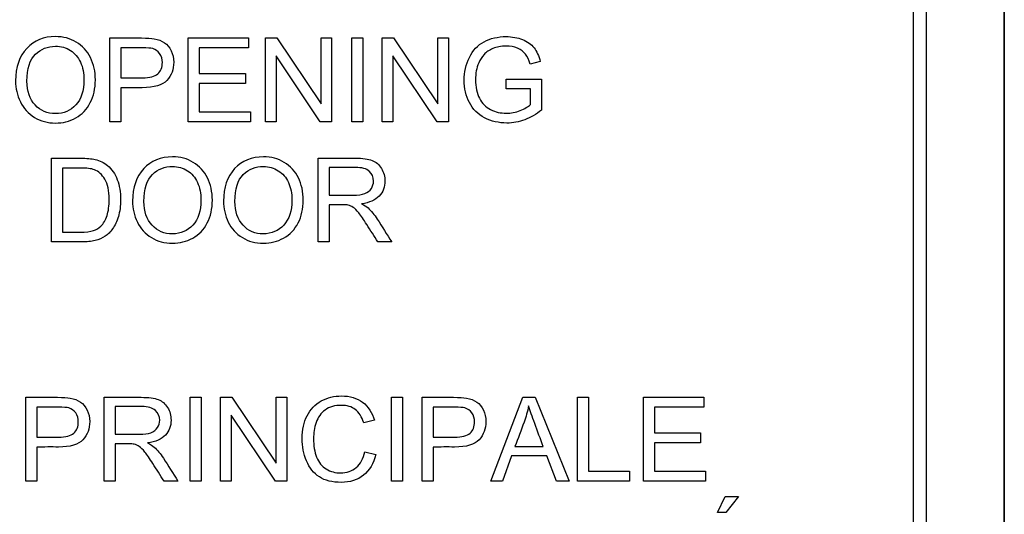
# Model space of a CAD drawing. Header units: inches. Extents: x 2 to 538, y -2 to 358.
# Tile 23 of 117: x 117.921 to 119.06, y 184.786 to 185.358. Entities that reach past the tile are written whole.
import ezdxf
from ezdxf.lldxf.tags import DXFTag

# ---------------------------------------------------------------- set-up
doc = ezdxf.new("R2010")
doc.units = ezdxf.units.IN
doc.header["$MEASUREMENT"] = 0
for name, color, linetype in [('Default', 7, 'Continuous'), ('DV1_Default', 7, 'Continuous'), ('LAB30004', 7, 'Continuous')]:
    doc.layers.add(name, color=color, linetype=linetype)
tags = doc.linetypes.add('HIDDEN2', pattern=[0.1875, 0.125, -0.0625]).pattern_tags.tags
tags[6:7] = [DXFTag(74, 4), DXFTag(75, 0), DXFTag(340, '0'), DXFTag(46, 0.0), DXFTag(50, 0.0), DXFTag(44, 0.0), DXFTag(45, 0.0)]
tags[4:5] = [DXFTag(74, 4), DXFTag(75, 0), DXFTag(340, '0'), DXFTag(46, 0.0), DXFTag(50, 0.0), DXFTag(44, 0.0), DXFTag(45, 0.0)]

# ---------------------------------------------------------------- blocks, each defined once
blk = doc.blocks.new('SE')
at = {"layer": 'DV1_Default', "color": 7, "linetype": 'HIDDEN2'}
blk.add_line((119.0599, 219.8592), (119.0599, 184.1329), dxfattribs=at)
at = {"layer": 'LAB30004', "color": 7, "linetype": 'Continuous'}
for p, q in [((119.0599, 184.1624), (119.0599, 186.4124)), ((118.9549, 184.3774), (118.9549, 186.1974)), ((118.9699, 184.3774), (118.9699, 186.1974)), ((118.0255, 185.2396), (118.0255, 185.3364)), ((118.1161, 185.2396), (118.1161, 185.3364)), ((118.1161, 185.3364), (118.1858, 185.3364)), ((118.1858, 185.3364), (118.1858, 185.325)), ((118.2054, 185.2396), (118.2054, 185.3364)), ((118.2054, 185.3364), (118.2185, 185.3364)), ((118.2185, 185.3364), (118.2697, 185.2603)), ((118.2697, 185.2603), (118.2697, 185.3364)), ((118.2697, 185.3364), (118.2819, 185.3364)), ((118.2819, 185.3364), (118.2819, 185.2396)), ((118.3054, 185.2396), (118.3054, 185.3364)), ((118.3054, 185.3364), (118.318, 185.3364)), ((118.318, 185.3364), (118.318, 185.2396)), ((118.3405, 185.2396), (118.3405, 185.3364)), ((118.3405, 185.3364), (118.3536, 185.3364)), ((118.3536, 185.3364), (118.4048, 185.2603)), ((118.4048, 185.2603), (118.4048, 185.3364)), ((118.4048, 185.3364), (118.4171, 185.3364)), ((118.4171, 185.3364), (118.4171, 185.2396)), ((118.0382, 185.325), (118.0382, 185.2903)), ((118.1858, 185.325), (118.1289, 185.325)), ((118.1289, 185.325), (118.1289, 185.2952)), ((118.2688, 185.2396), (118.2177, 185.3157)), ((118.2177, 185.3157), (118.2177, 185.2396)), ((118.4039, 185.2396), (118.3528, 185.3157)), ((118.3528, 185.3157), (118.3528, 185.2396)), ((118.5233, 185.3093), (118.5116, 185.3061)), ((118.1289, 185.2952), (118.1822, 185.2952)), ((118.1822, 185.2952), (118.1822, 185.2839)), ((118.4837, 185.2775), (118.4837, 185.2889)), ((118.4837, 185.2889), (118.5247, 185.2889)), ((118.5247, 185.2889), (118.5247, 185.2531)), ((118.0382, 185.2789), (118.0382, 185.2396)), ((118.1822, 185.2839), (118.1289, 185.2839)), ((118.1289, 185.2839), (118.1289, 185.251)), ((118.512, 185.2775), (118.4837, 185.2775)), ((118.512, 185.2594), (118.512, 185.2775)), ((118.1289, 185.251), (118.1881, 185.251)), ((118.1881, 185.251), (118.1881, 185.2396)), ((118.0382, 185.2396), (118.0255, 185.2396)), ((118.1881, 185.2396), (118.1161, 185.2396)), ((118.2177, 185.2396), (118.2054, 185.2396)), ((118.2819, 185.2396), (118.2688, 185.2396)), ((118.318, 185.2396), (118.3054, 185.2396)), ((118.3528, 185.2396), (118.3405, 185.2396)), ((118.4171, 185.2396), (118.4039, 185.2396)), ((117.9579, 185.1006), (117.9579, 185.1974)), ((118.2664, 185.1006), (118.2664, 185.1974)), ((117.9707, 185.186), (117.9707, 185.1119)), ((118.2791, 185.1867), (118.2791, 185.1547)), ((118.2791, 185.1435), (118.2791, 185.1006)), ((118.2791, 185.1006), (118.2664, 185.1006)), ((118.3514, 185.1006), (118.3355, 185.1006)), ((117.9284, 184.8241), (117.9284, 184.9209)), ((118.019, 184.8241), (118.019, 184.9209)), ((118.1183, 184.8241), (118.1183, 184.9209)), ((118.1183, 184.9209), (118.131, 184.9209)), ((118.131, 184.9209), (118.131, 184.8241)), ((118.1535, 184.8241), (118.1535, 184.9209)), ((118.1535, 184.9209), (118.1666, 184.9209)), ((118.1666, 184.9209), (118.2178, 184.8448)), ((118.2178, 184.8448), (118.2178, 184.9209)), ((118.2178, 184.9209), (118.23, 184.9209)), ((118.23, 184.9209), (118.23, 184.8241)), ((118.3511, 184.8241), (118.3511, 184.9209)), ((118.3511, 184.9209), (118.3639, 184.9209)), ((118.3639, 184.9209), (118.3639, 184.8241)), ((118.3866, 184.8241), (118.3866, 184.9209)), ((118.4662, 184.8241), (118.5031, 184.9209)), ((118.5031, 184.9209), (118.5172, 184.9209)), ((118.5172, 184.9209), (118.5565, 184.8241)), ((118.5662, 184.8241), (118.5662, 184.9209)), ((118.5662, 184.9209), (118.5789, 184.9209)), ((118.5789, 184.9209), (118.5789, 184.8355)), ((118.6425, 184.8241), (118.6425, 184.9209)), ((118.6425, 184.9209), (118.7123, 184.9209)), ((118.7123, 184.9209), (118.7123, 184.9095)), ((117.9411, 184.9095), (117.9411, 184.8748)), ((118.0317, 184.9102), (118.0317, 184.8782)), ((118.2169, 184.8241), (118.1658, 184.9002)), ((118.1658, 184.9002), (118.1658, 184.8241)), ((118.3993, 184.9095), (118.3993, 184.8748)), ((118.7123, 184.9095), (118.6553, 184.9095)), ((118.6553, 184.9095), (118.6553, 184.8798)), ((118.3316, 184.8943), (118.3191, 184.8914)), ((118.6553, 184.8798), (118.7087, 184.8798)), ((118.7087, 184.8798), (118.7087, 184.8684)), ((118.0317, 184.867), (118.0317, 184.8241)), ((118.7087, 184.8684), (118.6553, 184.8684)), ((118.6553, 184.8684), (118.6553, 184.8355)), ((117.9411, 184.8634), (117.9411, 184.8241)), ((118.3205, 184.858), (118.3332, 184.8548)), ((118.3993, 184.8634), (118.3993, 184.8241)), ((118.4939, 184.8639), (118.5267, 184.8639)), ((118.4901, 184.8534), (118.4797, 184.8241)), ((118.5308, 184.8534), (118.4901, 184.8534)), ((118.5419, 184.8241), (118.5308, 184.8534)), ((118.5789, 184.8355), (118.6266, 184.8355)), ((118.6266, 184.8355), (118.6266, 184.8241)), ((118.6553, 184.8355), (118.7145, 184.8355)), ((118.7145, 184.8355), (118.7145, 184.8241)), ((117.9411, 184.8241), (117.9284, 184.8241)), ((118.0317, 184.8241), (118.019, 184.8241)), ((118.1041, 184.8241), (118.0881, 184.8241)), ((118.131, 184.8241), (118.1183, 184.8241)), ((118.1658, 184.8241), (118.1535, 184.8241)), ((118.23, 184.8241), (118.2169, 184.8241)), ((118.3639, 184.8241), (118.3511, 184.8241)), ((118.3993, 184.8241), (118.3866, 184.8241)), ((118.4797, 184.8241), (118.4662, 184.8241)), ((118.5565, 184.8241), (118.5419, 184.8241)), ((118.6266, 184.8241), (118.5662, 184.8241)), ((118.7145, 184.8241), (118.6425, 184.8241)), ((118.7282, 184.7878), (118.7369, 184.8062)), ((118.7369, 184.8062), (118.7526, 184.8062)), ((118.7526, 184.8062), (118.738, 184.7878)), ((118.738, 184.7878), (118.7282, 184.7878))]:
    blk.add_line(p, q, dxfattribs=at)
for points, knots in [([(117.9164, 185.2867), (117.9164, 185.3027), (117.9207, 185.3153), (117.9294, 185.3243), (117.938, 185.3334), (117.949, 185.338), (117.9715, 185.338), (117.9795, 185.3358), (117.9938, 185.3273), (117.9993, 185.3214), (118.003, 185.3137), (118.0068, 185.3061), (118.0087, 185.2975), (118.0087, 185.278), (118.0067, 185.2693), (118.0028, 185.2616), (117.9988, 185.2537), (117.9932, 185.248), (117.986, 185.244), (117.9787, 185.24), (117.971, 185.238), (117.9535, 185.238), (117.9454, 185.2402), (117.9383, 185.2446), (117.9311, 185.2491), (117.9256, 185.255), (117.9183, 185.2702), (117.9164, 185.2782), (117.9164, 185.2867)], [0, 0, 0, 0, 0.133384, 0.133384, 0.133384, 0.255877, 0.255877, 0.336571, 0.336571, 0.417265, 0.417265, 0.417265, 0.504861, 0.504861, 0.593624, 0.593624, 0.593624, 0.674429, 0.674429, 0.674429, 0.752815, 0.752815, 0.837835, 0.837835, 0.837835, 0.918917, 0.918917, 1, 1, 1, 1]), ([(118.0255, 185.3364), (118.0377, 185.3364), (118.0498, 185.3364), (118.062, 185.3364), (118.0684, 185.3364), (118.0733, 185.3361), (118.0767, 185.3354), (118.0814, 185.3345), (118.0854, 185.3332), (118.0886, 185.3309), (118.0918, 185.3287), (118.0944, 185.3256), (118.0963, 185.3216), (118.0983, 185.3175), (118.0993, 185.3131), (118.0993, 185.3001), (118.0967, 185.2932), (118.0914, 185.2874), (118.0862, 185.2818), (118.0768, 185.2789), (118.063, 185.2789), (118.0548, 185.2789), (118.0465, 185.2789), (118.0382, 185.2789)], [0, 0, 0, 0, 0.216665, 0.216665, 0.216665, 0.304627, 0.304627, 0.304627, 0.380921, 0.380921, 0.380921, 0.453769, 0.453769, 0.453769, 0.533381, 0.533381, 0.671087, 0.671087, 0.671087, 0.852241, 0.852241, 0.852241, 1, 1, 1, 1]), ([(118.5247, 185.2531), (118.5185, 185.2481), (118.512, 185.2443), (118.4986, 185.2393), (118.4918, 185.238), (118.4752, 185.238), (118.4666, 185.24), (118.451, 185.2482), (118.4451, 185.254), (118.4412, 185.2617), (118.4373, 185.2694), (118.4352, 185.278), (118.4352, 185.2969), (118.4372, 185.3057), (118.4412, 185.3138), (118.4451, 185.322), (118.4507, 185.3281), (118.4582, 185.332), (118.4656, 185.3359), (118.4741, 185.338), (118.4907, 185.338), (118.497, 185.3368), (118.5026, 185.3346), (118.5083, 185.3323), (118.5128, 185.3291), (118.516, 185.3251), (118.5192, 185.3211), (118.5216, 185.3158), (118.5233, 185.3093)], [0, 0, 0, 0, 0.080411, 0.080411, 0.160823, 0.160823, 0.268282, 0.268282, 0.375741, 0.375741, 0.375741, 0.481821, 0.481821, 0.587179, 0.587179, 0.587179, 0.686425, 0.686425, 0.686425, 0.790318, 0.790318, 0.866321, 0.866321, 0.866321, 0.931134, 0.931134, 0.931134, 1, 1, 1, 1]), ([(117.9296, 185.2864), (117.9296, 185.2748), (117.9328, 185.2656), (117.9453, 185.2522), (117.9531, 185.2489), (117.9721, 185.2489), (117.98, 185.2523), (117.9862, 185.259), (117.9924, 185.2658), (117.9955, 185.2754), (117.9955, 185.2956), (117.9942, 185.3025), (117.9915, 185.3084), (117.9888, 185.3142), (117.985, 185.3187), (117.9799, 185.3219), (117.9747, 185.3252), (117.969, 185.3268), (117.9536, 185.3268), (117.9459, 185.3237), (117.9394, 185.3175), (117.9329, 185.3113), (117.9296, 185.301), (117.9296, 185.2864)], [0, 0, 0, 0, 0.118878, 0.118878, 0.237755, 0.237755, 0.359076, 0.359076, 0.359076, 0.49807, 0.49807, 0.585211, 0.585211, 0.585211, 0.664118, 0.664118, 0.664118, 0.742971, 0.742971, 0.85448, 0.85448, 0.85448, 1, 1, 1, 1]), ([(118.0382, 185.2903), (118.0465, 185.2903), (118.0549, 185.2903), (118.0632, 185.2903), (118.0715, 185.2903), (118.0774, 185.2918), (118.0809, 185.2949), (118.0844, 185.298), (118.0862, 185.3024), (118.0862, 185.312), (118.0851, 185.3155), (118.081, 185.3213), (118.0783, 185.3232), (118.075, 185.3241), (118.0728, 185.3247), (118.0688, 185.325), (118.063, 185.325), (118.0547, 185.3251), (118.0465, 185.325), (118.0382, 185.325)], [0, 0, 0, 0, 0.215467, 0.215467, 0.215467, 0.375656, 0.375656, 0.375656, 0.501285, 0.501285, 0.592258, 0.592258, 0.68323, 0.68323, 0.68323, 0.786747, 0.786747, 0.786747, 1, 1, 1, 1]), ([(118.5116, 185.3061), (118.5101, 185.311), (118.5083, 185.3149), (118.5062, 185.3177), (118.504, 185.3206), (118.501, 185.3228), (118.497, 185.3245), (118.493, 185.3263), (118.4885, 185.327), (118.4778, 185.327), (118.4728, 185.3261), (118.4685, 185.3243), (118.4643, 185.3225), (118.4608, 185.3202), (118.4582, 185.3173), (118.4556, 185.3144), (118.4536, 185.3112), (118.4521, 185.3078), (118.4495, 185.3018), (118.4484, 185.2952), (118.4484, 185.2796), (118.4499, 185.2724), (118.4529, 185.2666), (118.4559, 185.2607), (118.4601, 185.2564), (118.4715, 185.2507), (118.4775, 185.2494), (118.4894, 185.2494), (118.4948, 185.2504), (118.5001, 185.2525), (118.5053, 185.2546), (118.5093, 185.257), (118.512, 185.2594)], [0, 0, 0, 0, 0.068464, 0.068464, 0.068464, 0.130211, 0.130211, 0.130211, 0.200835, 0.200835, 0.285399, 0.285399, 0.285399, 0.352344, 0.352344, 0.352344, 0.412918, 0.412918, 0.412918, 0.513174, 0.513174, 0.638494, 0.638494, 0.638494, 0.738737, 0.738737, 0.83898, 0.83898, 0.92606, 0.92606, 0.92606, 1, 1, 1, 1]), ([(117.9579, 185.1974), (117.969, 185.1974), (117.9801, 185.1974), (117.9912, 185.1974), (117.9988, 185.1974), (118.0045, 185.1968), (118.0085, 185.1959), (118.014, 185.1947), (118.0187, 185.1923), (118.0226, 185.189), (118.0278, 185.1847), (118.0316, 185.1792), (118.0341, 185.1725), (118.0366, 185.1657), (118.0379, 185.1581), (118.0379, 185.1421), (118.037, 185.1356), (118.0353, 185.1299), (118.0336, 185.1243), (118.0314, 185.1196), (118.0287, 185.1158), (118.026, 185.1121), (118.0231, 185.1092), (118.0199, 185.1071), (118.0167, 185.105), (118.0129, 185.1033), (118.0038, 185.1011), (117.9987, 185.1006), (117.9928, 185.1006), (117.9812, 185.1006), (117.9696, 185.1006), (117.9579, 185.1006)], [0, 0, 0, 0, 0.150351, 0.150351, 0.150351, 0.228696, 0.228696, 0.228696, 0.300526, 0.300526, 0.300526, 0.39248, 0.39248, 0.39248, 0.497203, 0.497203, 0.587752, 0.587752, 0.587752, 0.658469, 0.658469, 0.658469, 0.714915, 0.714915, 0.714915, 0.778657, 0.778657, 0.842399, 0.842399, 0.842399, 1, 1, 1, 1]), ([(118.0517, 185.1476), (118.0517, 185.1637), (118.0561, 185.1762), (118.0646, 185.1853), (118.0732, 185.1944), (118.0843, 185.1989), (118.0979, 185.199), (118.1068, 185.199), (118.1148, 185.1968), (118.1291, 185.1883), (118.1346, 185.1823), (118.1421, 185.1671), (118.144, 185.1585), (118.144, 185.139), (118.142, 185.1302), (118.1341, 185.1147), (118.1285, 185.1089), (118.1213, 185.105), (118.114, 185.101), (118.1062, 185.099), (118.0888, 185.099), (118.0807, 185.1012), (118.0735, 185.1055), (118.0663, 185.1099), (118.061, 185.116), (118.0536, 185.1312), (118.0517, 185.1392), (118.0517, 185.1476)], [0, 0, 0, 0, 0.13347, 0.13347, 0.13347, 0.254653, 0.254653, 0.254653, 0.33796, 0.33796, 0.421266, 0.421266, 0.504572, 0.504572, 0.589544, 0.589544, 0.674517, 0.674517, 0.674517, 0.75295, 0.75295, 0.838021, 0.838021, 0.838021, 0.91901, 0.91901, 1, 1, 1, 1]), ([(118.1569, 185.1476), (118.1569, 185.1637), (118.1612, 185.1762), (118.1698, 185.1853), (118.1784, 185.1944), (118.1895, 185.1989), (118.2031, 185.199), (118.212, 185.199), (118.22, 185.1968), (118.2343, 185.1883), (118.2398, 185.1823), (118.2472, 185.1671), (118.2491, 185.1585), (118.2491, 185.139), (118.2472, 185.1302), (118.2432, 185.1225), (118.2392, 185.1148), (118.2337, 185.1089), (118.2264, 185.105), (118.2192, 185.101), (118.2114, 185.099), (118.1939, 185.099), (118.1858, 185.1012), (118.1787, 185.1055), (118.1715, 185.1099), (118.1661, 185.116), (118.1588, 185.1312), (118.1569, 185.1392), (118.1569, 185.1476)], [0, 0, 0, 0, 0.13347, 0.13347, 0.13347, 0.254654, 0.254654, 0.254654, 0.339082, 0.339082, 0.42351, 0.42351, 0.507937, 0.507937, 0.594054, 0.594054, 0.594054, 0.674521, 0.674521, 0.674521, 0.752952, 0.752952, 0.83802, 0.83802, 0.83802, 0.91901, 0.91901, 1, 1, 1, 1]), ([(118.2664, 185.1974), (118.2806, 185.1974), (118.2949, 185.1974), (118.3092, 185.1974), (118.3178, 185.1974), (118.3244, 185.1965), (118.3288, 185.1947), (118.3333, 185.193), (118.3369, 185.19), (118.3396, 185.1855), (118.3422, 185.1811), (118.3436, 185.1762), (118.3436, 185.1641), (118.3414, 185.1583), (118.3369, 185.1536), (118.3325, 185.1489), (118.3257, 185.1459), (118.3164, 185.1446)], [0, 0, 0, 0, 0.318645, 0.318645, 0.318645, 0.466874, 0.466874, 0.466874, 0.574264, 0.574264, 0.574264, 0.685152, 0.685152, 0.829846, 0.829846, 0.829846, 1, 1, 1, 1]), ([(117.9707, 185.1119), (117.9776, 185.1119), (117.9845, 185.1119), (117.9913, 185.1119), (117.9977, 185.1119), (118.0027, 185.1125), (118.0064, 185.1137), (118.01, 185.1149), (118.0129, 185.1165), (118.015, 185.1187), (118.018, 185.1218), (118.0205, 185.1259), (118.0222, 185.131), (118.0239, 185.1361), (118.0247, 185.1424), (118.0247, 185.1598), (118.023, 185.1676), (118.0197, 185.173), (118.0164, 185.1785), (118.0123, 185.1821), (118.0076, 185.184), (118.0042, 185.1854), (117.9986, 185.186), (117.991, 185.186), (117.9842, 185.186), (117.9774, 185.186), (117.9707, 185.186)], [0, 0, 0, 0, 0.131525, 0.131525, 0.131525, 0.228073, 0.228073, 0.228073, 0.292557, 0.292557, 0.292557, 0.383825, 0.383825, 0.383825, 0.499024, 0.499024, 0.657676, 0.657676, 0.657676, 0.76397, 0.76397, 0.76397, 0.870903, 0.870903, 0.870903, 1, 1, 1, 1]), ([(118.0649, 185.1474), (118.0649, 185.1357), (118.068, 185.1266), (118.0805, 185.1132), (118.0883, 185.1098), (118.0978, 185.1099), (118.1074, 185.11), (118.1153, 185.1133), (118.1277, 185.1268), (118.1308, 185.1363), (118.1308, 185.1566), (118.1295, 185.1635), (118.1242, 185.1752), (118.1203, 185.1797), (118.1101, 185.1862), (118.1044, 185.1878), (118.098, 185.1878), (118.089, 185.1879), (118.0812, 185.1847), (118.0747, 185.1785), (118.0681, 185.1723), (118.0649, 185.1619), (118.0649, 185.1474)], [0, 0, 0, 0, 0.121847, 0.121847, 0.243694, 0.243694, 0.243694, 0.372564, 0.372564, 0.501434, 0.501434, 0.581811, 0.581811, 0.662189, 0.662189, 0.742567, 0.742567, 0.742567, 0.854518, 0.854518, 0.854518, 1, 1, 1, 1]), ([(118.1701, 185.1474), (118.1701, 185.1357), (118.1732, 185.1266), (118.1857, 185.1132), (118.1935, 185.1098), (118.2029, 185.1099), (118.2125, 185.11), (118.2205, 185.1133), (118.2266, 185.12), (118.2328, 185.1268), (118.236, 185.1363), (118.236, 185.1566), (118.2346, 185.1635), (118.2293, 185.1752), (118.2255, 185.1797), (118.2203, 185.1829), (118.2152, 185.1861), (118.2095, 185.1878), (118.2031, 185.1878), (118.1941, 185.1879), (118.1863, 185.1847), (118.1798, 185.1785), (118.1733, 185.1723), (118.1701, 185.1619), (118.1701, 185.1474)], [0, 0, 0, 0, 0.121796, 0.121796, 0.243592, 0.243592, 0.243592, 0.358943, 0.358943, 0.358943, 0.494678, 0.494678, 0.579337, 0.579337, 0.663996, 0.663996, 0.663996, 0.742646, 0.742646, 0.742646, 0.854601, 0.854601, 0.854601, 1, 1, 1, 1]), ([(118.2791, 185.1547), (118.2883, 185.1547), (118.2974, 185.1547), (118.3066, 185.1547), (118.3125, 185.1547), (118.317, 185.1552), (118.3203, 185.1565), (118.3236, 185.1577), (118.3262, 185.1596), (118.3279, 185.1623), (118.3295, 185.1649), (118.3304, 185.1678), (118.3304, 185.1755), (118.3288, 185.1793), (118.3255, 185.1822), (118.3222, 185.1852), (118.3169, 185.1867), (118.3097, 185.1867), (118.2995, 185.1867), (118.2893, 185.1867), (118.2791, 185.1867)], [0, 0, 0, 0, 0.228524, 0.228524, 0.228524, 0.344061, 0.344061, 0.344061, 0.424579, 0.424579, 0.424579, 0.498886, 0.498886, 0.606555, 0.606555, 0.606555, 0.745744, 0.745744, 0.745744, 1, 1, 1, 1]), ([(118.3355, 185.1006), (118.3312, 185.1073), (118.3269, 185.114), (118.3226, 185.1207), (118.3189, 185.1265), (118.3158, 185.131), (118.3134, 185.1341), (118.311, 185.1372), (118.3088, 185.1393), (118.3069, 185.1405), (118.305, 185.1418), (118.3031, 185.1426), (118.3011, 185.1431), (118.2997, 185.1434), (118.2973, 185.1435), (118.2939, 185.1435), (118.289, 185.1435), (118.284, 185.1435), (118.2791, 185.1435)], [0, 0, 0, 0, 0.307391, 0.307391, 0.307391, 0.515966, 0.515966, 0.515966, 0.634269, 0.634269, 0.634269, 0.717028, 0.717028, 0.717028, 0.809332, 0.809332, 0.809332, 1, 1, 1, 1]), ([(118.3164, 185.1446), (118.3197, 185.143), (118.3223, 185.1414), (118.3241, 185.1398), (118.3278, 185.1363), (118.3314, 185.1321), (118.3347, 185.1269), (118.3403, 185.1181), (118.3458, 185.1094), (118.3514, 185.1006)], [0, 0, 0, 0, 0.159352, 0.159352, 0.159352, 0.452864, 0.452864, 0.452864, 1, 1, 1, 1]), ([(118.3332, 184.8548), (118.3305, 184.8443), (118.3257, 184.8363), (118.3118, 184.8252), (118.3033, 184.8225), (118.2828, 184.8225), (118.2743, 184.8246), (118.2678, 184.8288), (118.2612, 184.8331), (118.2563, 184.8392), (118.2529, 184.8473), (118.2495, 184.8553), (118.2478, 184.864), (118.2478, 184.8833), (118.2497, 184.892), (118.2535, 184.8996), (118.2574, 184.907), (118.2629, 184.9128), (118.2771, 184.9205), (118.2849, 184.9225), (118.3031, 184.9225), (118.3112, 184.92), (118.3244, 184.9102), (118.329, 184.9032), (118.3316, 184.8943)], [0, 0, 0, 0, 0.104779, 0.104779, 0.209558, 0.209558, 0.317007, 0.317007, 0.317007, 0.409427, 0.409427, 0.409427, 0.508439, 0.508439, 0.616452, 0.616452, 0.616452, 0.706219, 0.706219, 0.795985, 0.795985, 0.897993, 0.897993, 1, 1, 1, 1]), ([(117.9284, 184.9209), (117.9405, 184.9209), (117.9527, 184.9209), (117.9649, 184.9209), (117.9713, 184.9209), (117.9762, 184.9205), (117.9796, 184.92), (117.9843, 184.9191), (117.9883, 184.9176), (117.9915, 184.9154), (117.9947, 184.9132), (117.9973, 184.91), (117.9993, 184.9061), (118.0012, 184.902), (118.0022, 184.8977), (118.0022, 184.8846), (117.9996, 184.8777), (117.9944, 184.8719), (117.9892, 184.8662), (117.9796, 184.8634), (117.966, 184.8634), (117.9577, 184.8635), (117.9494, 184.8634), (117.9411, 184.8634)], [0, 0, 0, 0, 0.216951, 0.216951, 0.216951, 0.304449, 0.304449, 0.304449, 0.381245, 0.381245, 0.381245, 0.45406, 0.45406, 0.45406, 0.534293, 0.534293, 0.671224, 0.671224, 0.671224, 0.852305, 0.852305, 0.852305, 1, 1, 1, 1]), ([(118.019, 184.9209), (118.0333, 184.9209), (118.0475, 184.9209), (118.0618, 184.9209), (118.0704, 184.9209), (118.077, 184.92), (118.0815, 184.9183), (118.0859, 184.9166), (118.0895, 184.9135), (118.0922, 184.9091), (118.095, 184.9047), (118.0962, 184.8998), (118.0962, 184.8876), (118.0941, 184.8818), (118.0852, 184.8724), (118.0783, 184.8694), (118.069, 184.8682)], [0, 0, 0, 0, 0.318055, 0.318055, 0.318055, 0.466627, 0.466627, 0.466627, 0.573877, 0.573877, 0.573877, 0.69377, 0.69377, 0.846885, 0.846885, 1, 1, 1, 1]), ([(118.3191, 184.8914), (118.3168, 184.8984), (118.3136, 184.9035), (118.3093, 184.9068), (118.3051, 184.91), (118.2997, 184.9115), (118.2932, 184.9116), (118.2857, 184.9117), (118.2795, 184.9098), (118.2745, 184.9062), (118.2696, 184.9026), (118.266, 184.8979), (118.264, 184.8918), (118.2619, 184.8858), (118.261, 184.8797), (118.261, 184.865), (118.2622, 184.8578), (118.2669, 184.8456), (118.2707, 184.841), (118.2757, 184.838), (118.2808, 184.8349), (118.2863, 184.8334), (118.2993, 184.8334), (118.3054, 184.8355), (118.3153, 184.8437), (118.3187, 184.8499), (118.3205, 184.858)], [0, 0, 0, 0, 0.097125, 0.097125, 0.097125, 0.186784, 0.186784, 0.186784, 0.290512, 0.290512, 0.290512, 0.385523, 0.385523, 0.385523, 0.471607, 0.471607, 0.582908, 0.582908, 0.694209, 0.694209, 0.694209, 0.782549, 0.782549, 0.891274, 0.891274, 1, 1, 1, 1]), ([(118.3866, 184.9209), (118.3987, 184.9209), (118.4109, 184.9209), (118.423, 184.9209), (118.4295, 184.9209), (118.4344, 184.9205), (118.4378, 184.92), (118.4425, 184.9192), (118.4465, 184.9176), (118.4497, 184.9154), (118.4529, 184.9132), (118.4555, 184.91), (118.4574, 184.9061), (118.4594, 184.902), (118.4604, 184.8977), (118.4604, 184.8846), (118.4577, 184.8777), (118.4525, 184.8719), (118.4473, 184.8662), (118.4378, 184.8634), (118.4241, 184.8634), (118.4158, 184.8635), (118.4076, 184.8634), (118.3993, 184.8634)], [0, 0, 0, 0, 0.21665, 0.21665, 0.21665, 0.304561, 0.304561, 0.304561, 0.381034, 0.381034, 0.381034, 0.453877, 0.453877, 0.453877, 0.53414, 0.53414, 0.671122, 0.671122, 0.671122, 0.852249, 0.852249, 0.852249, 1, 1, 1, 1]), ([(118.5098, 184.9109), (118.5084, 184.9046), (118.5067, 184.8984), (118.5045, 184.8923), (118.5011, 184.8828), (118.4974, 184.8733), (118.4939, 184.8639)], [0, 0, 0, 0, 0.38985, 0.38985, 0.38985, 1, 1, 1, 1]), ([(118.5267, 184.8639), (118.5234, 184.8728), (118.5201, 184.8817), (118.5168, 184.8907), (118.5138, 184.8988), (118.5114, 184.9055), (118.5098, 184.9109)], [0, 0, 0, 0, 0.571633, 0.571633, 0.571633, 1, 1, 1, 1]), ([(117.9411, 184.8748), (117.9495, 184.8748), (117.9578, 184.8748), (117.9662, 184.8748), (117.9745, 184.8748), (117.9803, 184.8763), (117.9873, 184.8825), (117.989, 184.8869), (117.989, 184.8965), (117.988, 184.9), (117.986, 184.9029), (117.984, 184.9058), (117.9812, 184.9077), (117.9779, 184.9086), (117.9757, 184.9092), (117.9717, 184.9095), (117.9659, 184.9095), (117.9576, 184.9095), (117.9494, 184.9095), (117.9411, 184.9095)], [0, 0, 0, 0, 0.215549, 0.215549, 0.215549, 0.355111, 0.355111, 0.494673, 0.494673, 0.595735, 0.595735, 0.595735, 0.683088, 0.683088, 0.683088, 0.786664, 0.786664, 0.786664, 1, 1, 1, 1]), ([(118.0317, 184.8782), (118.0409, 184.8782), (118.0501, 184.8782), (118.0593, 184.8782), (118.0651, 184.8782), (118.0697, 184.8788), (118.0763, 184.8812), (118.0788, 184.8831), (118.0805, 184.8858), (118.0822, 184.8884), (118.0831, 184.8913), (118.0831, 184.899), (118.0814, 184.9028), (118.0781, 184.9057), (118.0747, 184.9086), (118.0695, 184.9102), (118.0624, 184.9102), (118.0522, 184.9102), (118.0419, 184.9102), (118.0317, 184.9102)], [0, 0, 0, 0, 0.2289, 0.2289, 0.2289, 0.326788, 0.326788, 0.424675, 0.424675, 0.424675, 0.499118, 0.499118, 0.606986, 0.606986, 0.606986, 0.745519, 0.745519, 0.745519, 1, 1, 1, 1]), ([(118.3993, 184.8748), (118.4076, 184.8748), (118.416, 184.8748), (118.4243, 184.8748), (118.4326, 184.8748), (118.4385, 184.8763), (118.442, 184.8794), (118.4455, 184.8825), (118.4472, 184.8869), (118.4472, 184.8965), (118.4462, 184.9), (118.4421, 184.9058), (118.4394, 184.9077), (118.436, 184.9086), (118.4338, 184.9092), (118.4299, 184.9095), (118.4241, 184.9095), (118.4158, 184.9095), (118.4075, 184.9095), (118.3993, 184.9095)], [0, 0, 0, 0, 0.215541, 0.215541, 0.215541, 0.375784, 0.375784, 0.375784, 0.501307, 0.501307, 0.592204, 0.592204, 0.6831, 0.6831, 0.6831, 0.786672, 0.786672, 0.786672, 1, 1, 1, 1]), ([(118.0881, 184.8241), (118.0838, 184.8308), (118.0795, 184.8375), (118.0752, 184.8442), (118.0716, 184.8501), (118.0685, 184.8545), (118.066, 184.8576), (118.0636, 184.8606), (118.0615, 184.8628), (118.0595, 184.864), (118.0577, 184.8652), (118.0557, 184.8661), (118.0537, 184.8666), (118.0523, 184.867), (118.0499, 184.867), (118.0466, 184.867), (118.0416, 184.867), (118.0367, 184.867), (118.0317, 184.867)], [0, 0, 0, 0, 0.30738, 0.30738, 0.30738, 0.515965, 0.515965, 0.515965, 0.63426, 0.63426, 0.63426, 0.716193, 0.716193, 0.716193, 0.808495, 0.808495, 0.808495, 1, 1, 1, 1]), ([(118.069, 184.8682), (118.0724, 184.8665), (118.075, 184.8649), (118.0767, 184.8634), (118.0805, 184.86), (118.084, 184.8556), (118.0874, 184.8505), (118.0931, 184.8418), (118.0985, 184.8329), (118.1041, 184.8241)], [0, 0, 0, 0, 0.159913, 0.159913, 0.159913, 0.45291, 0.45291, 0.45291, 1, 1, 1, 1])]:
    blk.add_open_spline(points, degree=3, knots=knots, dxfattribs=at)

msp = doc.modelspace()

# ---------------------------------------------------------------- block references
at = {"layer": 'Default'}
msp.add_blockref('SE', (0, 0), dxfattribs=at)

doc.saveas('drawing.dxf')
